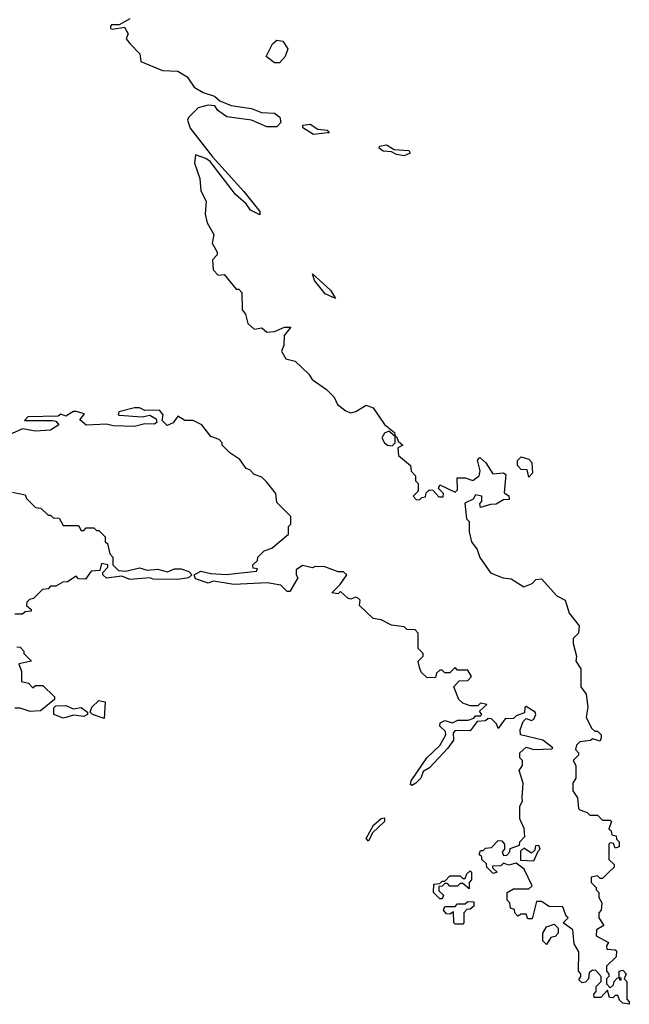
# Model space of a CAD drawing. Extents: x 2029826 to 2248070, y 228728 to 402406.
# Tile 13 of 256: x 2072724 to 2075120, y 266695 to 270570. Entities that reach past the tile are written whole.
import ezdxf

# ---------------------------------------------------------------- set-up
doc = ezdxf.new("R2010")
doc.units = 0

msp = doc.modelspace()

# ---------------------------------------------------------------- linework, layer by layer
at = {"layer": '0CON10XD'}
for points in [[(2073156, 270574), (2073115, 270550), (2073085, 270550), (2073080, 270545), (2073080, 270535), (2073087, 270533), (2073135, 270540), (2073150, 270515), (2073142.5, 270495), (2073156.4, 270476.4), (2073196.1, 270436.1), (2073200, 270405), (2073285, 270370), (2073345, 270367.5), (2073382.5, 270345), (2073410, 270305), (2073445, 270283.3), (2073489.5, 270269.5), (2073510.9, 270250.9), (2073555, 270232.5), (2073635, 270220), (2073674.4, 270204.4), (2073725, 270202.5), (2073745.8, 270185.8), (2073750, 270165), (2073735, 270148.8), (2073695, 270148.8), (2073635, 270174.2), (2073538, 270188), (2073503, 270213), (2073490.5, 270230.5), (2073465, 270234), (2073425, 270222.5), (2073386.7, 270185), (2073383.3, 270175), (2073393.5, 270143.5), (2073480.9, 270030.9), (2073605, 269894), (2073668, 269815), (2073667.5, 269802.5), (2073630.8, 269820.8), (2073613.8, 269845), (2073572.2, 269882.2), (2073471.7, 270011.7), (2073455, 270024.3), (2073415, 270037.5), (2073411.2, 270005), (2073431.2, 269945), (2073436.2, 269896.2), (2073456.4, 269856.4), (2073452.5, 269805), (2073460.7, 269770.7), (2073486.7, 269725), (2073480.7, 269690.7), (2073500, 269655), (2073500, 269645), (2073481.2, 269625), (2073484.2, 269585), (2073504.2, 269564.2), (2073527.5, 269567.5), (2073575, 269510), (2073585, 269510), (2073597, 269497), (2073598.3, 269428.3), (2073611.7, 269411.7), (2073620, 269375), (2073645, 269352.5), (2073675, 269356.7), (2073695, 269340), (2073725, 269343.3), (2073765, 269360), (2073790, 269360), (2073763, 269327), (2073761.7, 269288.3), (2073752.5, 269265), (2073770, 269235), (2073806.4, 269226.4), (2073860, 269175), (2073873.6, 269153.6), (2073930, 269115), (2073960, 269085), (2073972.5, 269055), (2074005, 269030), (2074025, 269022.5), (2074045, 269027.5), (2074085, 269052.5), (2074113, 269043), (2074157, 268977), (2074197.5, 268945), (2074200, 268930), (2074175, 268950), (2074157, 268943), (2074147.5, 268925), (2074157.5, 268905), (2074170, 268895), (2074187.5, 268892.5), (2074200, 268905), (2074200, 268930), (2074205, 268930), (2074211.7, 268911.7), (2074230, 268895), (2074210, 268885), (2074212.5, 268855), (2074260, 268815), (2074263, 268793), (2074280, 268775), (2074280, 268755), (2074290, 268745), (2074290, 268715), (2074270, 268695), (2074281.7, 268681.7), (2074295, 268680), (2074305, 268690), (2074318.3, 268691.7), (2074321.7, 268708.3), (2074335, 268720), (2074348.3, 268718.3), (2074371.7, 268691.7), (2074388.3, 268691.7), (2074390, 268705), (2074370, 268725), (2074375, 268740), (2074435, 268710), (2074445, 268720), (2074443, 268767), (2074475, 268766.7), (2074505, 268756.7), (2074530, 268775), (2074533.3, 268795), (2074523.8, 268836.2), (2074533, 268847), (2074556.4, 268826.4), (2074583, 268783), (2074625, 268786.7), (2074635, 268780), (2074628.3, 268708.3), (2074646.4, 268696.4), (2074648.3, 268681.7), (2074625, 268680), (2074597, 268663), (2074575, 268662.5), (2074535, 268650), (2074532.5, 268665), (2074540, 268675), (2074540, 268695), (2074515, 268700), (2074506.4, 268683.6), (2074473, 268667), (2074480, 268605), (2074490, 268595), (2074490, 268555), (2074500, 268515), (2074522.5, 268485), (2074533, 268453), (2074575, 268392.5), (2074623, 268373), (2074655, 268370), (2074705, 268337.5), (2074738.3, 268351.7), (2074753, 268367), (2074775, 268370), (2074835, 268302.5), (2074867.5, 268285), (2074883.8, 268233.8), (2074922.5, 268185), (2074920, 268155), (2074900, 268135), (2074900, 268115), (2074912.5, 268065), (2074910, 268045), (2074930, 268015), (2074930, 267945), (2074950, 267915), (2074957.5, 267865), (2074950, 267825), (2074971.7, 267781.7), (2074985, 267770), (2074995, 267770), (2075010, 267755), (2075010, 267745), (2075005, 267730), (2074975, 267740), (2074967, 267733), (2074925, 267727.5), (2074912.5, 267715), (2074908.3, 267698.3), (2074920, 267685), (2074920, 267675), (2074900, 267655), (2074910, 267635), (2074910, 267585), (2074897.5, 267565), (2074897.5, 267535), (2074917, 267507), (2074920, 267465), (2074925, 267460), (2074955, 267450), (2074965, 267440), (2074995, 267440), (2075015, 267420), (2075045, 267420), (2075050, 267415), (2075040, 267385), (2075048.3, 267378.3), (2075051.7, 267361.7), (2075068.3, 267358.3), (2075070, 267345), (2075080, 267335), (2075080, 267315), (2075065, 267310), (2075058.3, 267328.3), (2075045, 267330), (2075040, 267325), (2075040, 267265), (2075060, 267245), (2075060, 267235), (2075037, 267213)], [(2073745, 270400), (2073725, 270400), (2073692.5, 270425), (2073717.5, 270475), (2073735, 270490), (2073757.5, 270485), (2073777.5, 270455), (2073767.5, 270425), (2073745, 270400)], [(2073878.3, 270118.3), (2073836.7, 270145), (2073836.7, 270155), (2073865, 270158.6), (2073895, 270139.2), (2073932.5, 270135), (2073940, 270125), (2073935, 270124.2), (2073878.3, 270118.3)], [(2074235, 270034.4), (2074205, 270039.2), (2074185, 270050), (2074152.2, 270052.2), (2074136.2, 270065), (2074138.3, 270071.7), (2074165, 270076.9), (2074195, 270058.8), (2074253.3, 270055), (2074258.8, 270045), (2074235, 270034.4)], [(2073965, 269472.5), (2073925, 269491.2), (2073883, 269543), (2073875, 269570), (2073945.3, 269505.3), (2073965, 269472.5)], [(2075037, 267213), (2075015, 267190), (2075005, 267190), (2074995, 267200), (2074970, 267195), (2074970, 267175), (2074990, 267155), (2074990, 267145), (2075000, 267135), (2075000, 267115), (2075012.5, 267095), (2075010, 267065), (2075000, 267055), (2075000, 267035), (2075020, 267005), (2074991.7, 266988.3), (2074990, 266965), (2075038.3, 266938.3), (2075030, 266925), (2075031.7, 266911.7), (2075065, 266910), (2075070, 266905), (2075068.3, 266881.7), (2075030, 266845), (2075030, 266825), (2075040, 266815), (2075040, 266805), (2075030, 266795), (2075030, 266775), (2075045, 266760), (2075058.3, 266771.7), (2075060, 266785), (2075071.7, 266798.3), (2075080, 266800), (2075081.7, 266791.7), (2075088.3, 266791.7), (2075088.3, 266798.3), (2075080, 266800), (2075080, 266825), (2075095, 266830), (2075107.5, 266815), (2075100, 266795), (2075110, 266785), (2075110, 266715), (2075120, 266705), (2075120, 266695), (2075095, 266700), (2075081.7, 266711.7), (2075075, 266730), (2075065, 266730), (2075055, 266720), (2075041.7, 266721.7), (2075035, 266750), (2075008.3, 266721.7), (2074981.7, 266721.7), (2074980, 266735), (2074990, 266745), (2074990, 266765), (2075010, 266785), (2075010, 266805), (2074988.3, 266828.3), (2074975, 266830), (2074961.7, 266818.3), (2074960, 266795), (2074948.3, 266781.7), (2074935, 266780), (2074921.7, 266791.7), (2074930, 266805), (2074930, 266815), (2074920, 266825), (2074921.7, 266901.7), (2074903, 266933), (2074898.3, 266988.3), (2074860, 267015), (2074880, 267035), (2074871.7, 267041.7), (2074858.3, 267078.3), (2074805, 267080), (2074775, 267100), (2074755, 267100), (2074738.3, 267031.7), (2074721.7, 267031.7), (2074715, 267050), (2074695, 267050), (2074681.7, 267041.7), (2074670, 267055), (2074668.3, 267068.3), (2074653, 267073), (2074650, 267095), (2074640, 267105), (2074640, 267135), (2074665, 267150), (2074725, 267150), (2074738.3, 267161.7), (2074707, 267227), (2074675, 267250), (2074645, 267242.5), (2074625, 267250), (2074615, 267240), (2074581.7, 267238.3), (2074581.7, 267231.7), (2074600, 267215), (2074585, 267210), (2074560, 267235), (2074558.3, 267248.3), (2074540, 267265), (2074540, 267275), (2074530, 267285), (2074535, 267300), (2074545, 267300), (2074555, 267310), (2074578.3, 267311.7), (2074605, 267340), (2074618.3, 267338.3), (2074630, 267325), (2074630, 267305), (2074620, 267295), (2074625, 267280), (2074638.3, 267281.7), (2074650, 267295), (2074651.7, 267308.3), (2074688.3, 267321.7), (2074690, 267335), (2074710, 267355), (2074707, 267387), (2074690, 267425), (2074690, 267475), (2074700, 267495), (2074698.3, 267508.3), (2074702.5, 267565), (2074687.5, 267615), (2074700, 267635), (2074700, 267655), (2074690, 267665), (2074690, 267685), (2074715, 267707.5), (2074745, 267697.5), (2074815, 267700), (2074820, 267705), (2074780, 267735), (2074692.5, 267755), (2074691.2, 267775), (2074702.5, 267807.5), (2074715, 267820), (2074735, 267812.5), (2074745, 267817.5), (2074752.5, 267835), (2074750, 267845), (2074715, 267867.5), (2074710, 267865), (2074708.3, 267841.7), (2074675, 267830), (2074665, 267820), (2074631.7, 267818.3), (2074605, 267780), (2074598.3, 267798.3), (2074578.3, 267818.3), (2074565, 267820), (2074555, 267810), (2074521.7, 267808.3), (2074495, 267771.2), (2074435, 267772.5), (2074427, 267763), (2074429.2, 267735), (2074406.9, 267703.1), (2074335, 267626), (2074309.3, 267610.7), (2074300, 267585), (2074281.2, 267565), (2074265, 267556.7), (2074260.5, 267560.5), (2074262.5, 267575), (2074324.5, 267665.5), (2074375.8, 267714.2), (2074398.8, 267755), (2074398, 267768), (2074375, 267790), (2074377, 267803), (2074395, 267812.5), (2074425, 267802.5), (2074446.2, 267813.8), (2074486.1, 267813.9), (2074508.3, 267821.7), (2074515, 267830), (2074535, 267830), (2074540, 267835), (2074531.7, 267848.3), (2074560, 267875), (2074535, 267880), (2074525, 267870), (2074495, 267870), (2074465, 267880), (2074450, 267895), (2074430, 267945), (2074451.7, 267968.3), (2074485, 267970), (2074500, 267985), (2074485, 268010), (2074445, 268010), (2074435, 268020), (2074415, 268000), (2074395, 268000), (2074385, 268010), (2074375, 268010), (2074361.7, 267998.3), (2074358.3, 267981.7), (2074325, 267980), (2074301.7, 268001.7), (2074295, 268020), (2074290, 268045), (2074310, 268065), (2074310, 268075), (2074290, 268095), (2074290, 268155), (2074278.3, 268168.3), (2074245, 268170), (2074235, 268180), (2074185, 268187.5), (2074145, 268207.5), (2074113, 268213), (2074060, 268265), (2074062.5, 268285), (2074055, 268292.5), (2074045, 268297.5), (2074025, 268290), (2074013, 268293), (2073985, 268320), (2073975, 268310), (2073950, 268315), (2073983, 268347), (2074010, 268385), (2073997, 268397), (2073975, 268397.5), (2073923, 268417), (2073885, 268417.5), (2073875, 268412.5), (2073835, 268422.5), (2073810, 268405), (2073810, 268385), (2073817, 268373), (2073785, 268320), (2073775, 268320), (2073750, 268345), (2073696.4, 268353.6), (2073565, 268346.7), (2073485, 268360), (2073465, 268352.5), (2073415, 268370), (2073410, 268385), (2073435, 268400), (2073475, 268390), (2073535, 268386.7), (2073655, 268400), (2073658.3, 268408.3), (2073641.7, 268411.7), (2073640, 268425), (2073658.3, 268441.7), (2073660, 268455), (2073685, 268480), (2073715, 268490), (2073780, 268545), (2073780, 268575), (2073790, 268585), (2073790, 268615), (2073735, 268670), (2073730, 268705), (2073695, 268750), (2073675, 268770), (2073645, 268780), (2073628.3, 268798.3), (2073613.6, 268803.6), (2073589.3, 268839.3), (2073550, 268865), (2073520, 268895), (2073520, 268905), (2073508.3, 268918.3), (2073475, 268930), (2073440, 268975), (2073405, 268992.5), (2073373, 268993), (2073345, 269010), (2073326.4, 268983.6), (2073303, 268973), (2073283, 268993), (2073287.5, 269015), (2073273.3, 269033.3), (2073215, 269032.5), (2073195, 269042.5), (2073175, 269042.5), (2073113, 269027), (2073110, 269015), (2073115, 269014), (2073205, 269007.5), (2073235, 269013.3), (2073259.5, 268999.5), (2073262.5, 268985), (2073251.7, 268978.3), (2073215, 268980), (2073175, 268969.2), (2073091.2, 268971.2), (2073065, 268978.8), (2072985, 268973.8), (2072960, 268995), (2072978.3, 269018.3), (2072945, 269027.5), (2072935, 269027.5), (2072905, 269010), (2072885, 269017.5), (2072875, 269010), (2072755, 269007.5), (2072743, 268993), (2072853, 268993), (2072865, 268990), (2072877.5, 268975), (2072845, 268954), (2072785, 268950), (2072735, 268960), (2072680, 268935)], [(2074725, 268770), (2074718.3, 268798.3), (2074695, 268800), (2074680, 268815), (2074680, 268835), (2074695, 268850), (2074725, 268840), (2074737, 268827), (2074740, 268785), (2074725, 268770)], [(2072695, 268710), (2072745, 268700), (2072750, 268685), (2072785, 268650), (2072807, 268647), (2072835, 268620), (2072845, 268620), (2072855, 268610), (2072878.3, 268608.3), (2072895, 268580), (2072955, 268580), (2072965, 268560), (2072975, 268560), (2072985, 268570), (2073015, 268570), (2073025, 268560), (2073035, 268560), (2073060, 268535), (2073060, 268515), (2073068.3, 268508.3), (2073078.3, 268468.3), (2073090, 268455), (2073090, 268425), (2073111.7, 268401.7), (2073140.7, 268399.3), (2073195, 268412.5), (2073225, 268403.8), (2073265, 268408), (2073305, 268396.7), (2073331.7, 268408.3), (2073358.3, 268408.3), (2073388.3, 268398.3), (2073400, 268385), (2073387, 268373), (2073345, 268366.2), (2073248.3, 268368.3), (2073235, 268373.3), (2073157, 268367), (2073125, 268380), (2073065, 268372.5), (2073050, 268385), (2073050, 268395), (2073070, 268415), (2073070, 268425), (2073045, 268430), (2073038.3, 268401.7), (2073005, 268400), (2072981.7, 268368.3), (2072955, 268370), (2072945, 268380), (2072911.7, 268358.3), (2072893, 268357), (2072865, 268340), (2072845, 268340), (2072835, 268330), (2072813, 268327), (2072778.3, 268291.7), (2072761.7, 268288.3), (2072751.7, 268278.3), (2072750, 268265), (2072768.3, 268248.3), (2072768.3, 268241.7), (2072745, 268240), (2072735, 268230), (2072705, 268230)], [(2072711.7, 268101.7), (2072725, 268100), (2072740, 268085), (2072740, 268075), (2072770, 268045), (2072720, 268035), (2072730, 268005), (2072730, 267965), (2072758.3, 267958.3), (2072775, 267940), (2072785, 267950), (2072815, 267950), (2072860, 267905), (2072860, 267895), (2072805, 267850), (2072765, 267847.5), (2072725, 267860), (2072705, 267860)], [(2073055, 267820), (2073010, 267835), (2073000, 267845), (2073007.5, 267865), (2073035, 267890), (2073060, 267885), (2073055, 267820)], [(2072895, 267821.2), (2072857.5, 267835), (2072858.3, 267861.7), (2072865, 267870), (2072905, 267871.2), (2072935, 267857.5), (2072965, 267862.5), (2072990, 267845), (2072990, 267835), (2072975, 267827.5), (2072935, 267833.3), (2072905, 267823.3), (2072895, 267821.2)], [(2074095, 267336.7), (2074085, 267347.5), (2074115, 267400), (2074145, 267426), (2074158.3, 267428.3), (2074158, 267415), (2074110.8, 267369.2), (2074095, 267336.7)], [(2074745, 267260), (2074761.7, 267298.3), (2074770, 267305), (2074765, 267320), (2074751.7, 267318.3), (2074748.3, 267301.7), (2074735, 267290), (2074705, 267310), (2074691.7, 267298.3), (2074691.7, 267261.7), (2074745, 267260)], [(2074385, 267110), (2074375, 267110), (2074350, 267135), (2074351.7, 267168.3), (2074375, 267170), (2074385, 267180), (2074395, 267180), (2074415, 267200), (2074455, 267200), (2074465, 267190), (2074475, 267190), (2074481.7, 267208.3), (2074495, 267220), (2074500, 267215), (2074500, 267185), (2074490, 267175), (2074490, 267150), (2074465, 267170), (2074455, 267170), (2074445, 267160), (2074415, 267160), (2074405, 267170), (2074395, 267170), (2074385, 267160), (2074371.7, 267158.3), (2074371.7, 267141.7), (2074390, 267125), (2074385, 267110)], [(2074465, 267010), (2074435, 267010), (2074430, 267015), (2074428.3, 267058.3), (2074415, 267050), (2074401.7, 267051.7), (2074390, 267065), (2074395, 267080), (2074435, 267080), (2074445, 267090), (2074475, 267090), (2074485, 267100), (2074508.3, 267098.3), (2074508.3, 267081.7), (2074495, 267070), (2074481.7, 267068.3), (2074470, 267055), (2074470, 267015), (2074465, 267010)], [(2074795, 266930), (2074780, 266945), (2074780, 266975), (2074795, 267000), (2074825, 267010), (2074840, 266995), (2074840, 266975), (2074828.3, 266961.7), (2074811.7, 266958.3), (2074795, 266930)]]:
    msp.add_lwpolyline(points, dxfattribs=at)

doc.saveas('drawing.dxf')
